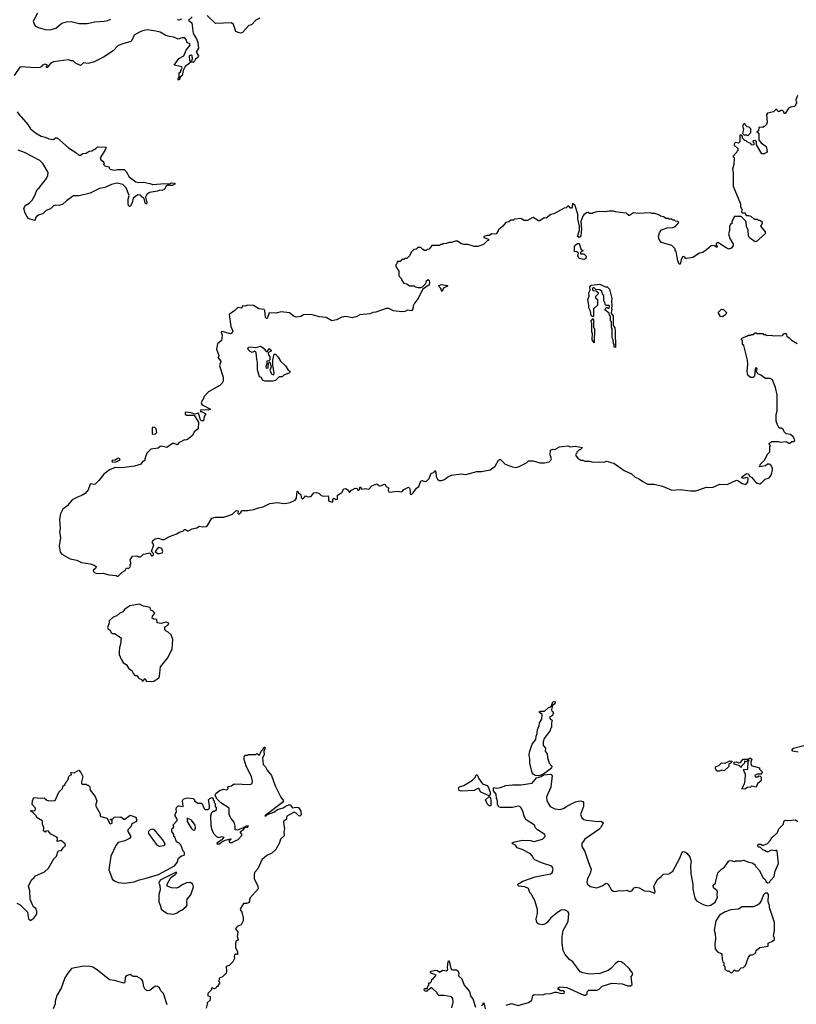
# Model space of a CAD drawing. Extents: x 2029662 to 2246637, y 225654 to 401419.
# Tile 54 of 256: x 2115474 to 2123764, y 276062 to 286570. Entities that reach past the tile are written whole.
import ezdxf

# ---------------------------------------------------------------- set-up
doc = ezdxf.new("R2010")
doc.units = 0

msp = doc.modelspace()

# ---------------------------------------------------------------- linework, layer by layer
at = {"layer": '0CON20XD'}
for points in [[(2117315, 286601), (2117276, 286565), (2117311, 286535), (2117325, 286422), (2117361, 286365), (2117376, 286326), (2117384, 286265), (2117359, 286225), (2117383, 286185), (2117375, 286167), (2117350, 286150), (2117335, 286120), (2117325, 286113), (2117308, 286118), (2117319, 286151), (2117314, 286184), (2117305, 286190), (2117282, 286185), (2117287, 286135), (2117300, 286115), (2117280, 286100), (2117240, 286070), (2117221, 286029), (2117207, 285973), (2117187, 285955), (2117176, 285925), (2117167, 285927), (2117165, 285940), (2117178, 285962), (2117178, 286002), (2117192, 286015), (2117197, 286035), (2117210, 286055), (2117205, 286068), (2117122, 286085), (2117173, 286157), (2117226, 286185), (2117250, 286245), (2117292, 286295), (2117294, 286305), (2117287, 286315), (2117263, 286323), (2117250, 286360), (2117236, 286376), (2117206, 286376), (2117165, 286362), (2117118, 286385), (2117075, 286389), (2117035, 286402), (2116975, 286437), (2116929, 286449), (2116835, 286461), (2116785, 286451), (2116755, 286438), (2116696, 286405), (2116671, 286349), (2116661, 286339), (2116575, 286314), (2116527, 286293), (2116473, 286237), (2116370, 286170), (2116262, 286118), (2116205, 286102), (2116155, 286109), (2116125, 286082), (2116070, 286105), (2116045, 286130), (2116025, 286130), (2115995, 286142), (2115835, 286121), (2115808, 286105), (2115782, 286078), (2115775, 286060), (2115760, 286060), (2115760, 286075), (2115770, 286085), (2115746, 286096), (2115718, 286085), (2115704, 286066), (2115689, 286061), (2115635, 286058), (2115495, 286067), (2115475, 286062), (2115416, 285975)], [(2115665, 286638), (2115620, 286555), (2115633, 286515), (2115645, 286500), (2115670, 286485), (2115745, 286464), (2115795, 286461), (2115860, 286480), (2115925, 286532), (2115975, 286546), (2116025, 286550), (2116109, 286531), (2116195, 286529), (2116275, 286546), (2116375, 286554), (2116415, 286563), (2116446, 286574)], [(2117155, 286572), (2117175, 286570), (2117205, 286580)], [(2118036, 286585), (2117996, 286564), (2117947, 286515), (2117921, 286509), (2117852, 286435), (2117835, 286427), (2117805, 286432), (2117782, 286445), (2117755, 286518), (2117735, 286536), (2117565, 286529), (2117475, 286614)], [(2123775, 285760), (2123760, 285715), (2123763, 285693), (2123770, 285685), (2123750, 285655), (2123748, 285642), (2123715, 285640), (2123685, 285628), (2123645, 285570), (2123635, 285570), (2123630, 285585), (2123612, 285602), (2123598, 285602), (2123585, 285590), (2123565, 285590), (2123555, 285610), (2123545, 285610), (2123522, 285588), (2123457, 285573), (2123447, 285553), (2123453, 285475), (2123445, 285450), (2123425, 285430), (2123415, 285430), (2123405, 285420), (2123375, 285422), (2123364, 285416), (2123360, 285385), (2123340, 285375), (2123348, 285368), (2123362, 285352), (2123363, 285283), (2123387, 285257), (2123442, 285215), (2123452, 285165), (2123446, 285154), (2123422, 285138), (2123395, 285140), (2123340, 285235), (2123340, 285265), (2123325, 285280), (2123302, 285278), (2123300, 285265), (2123310, 285255), (2123310, 285235), (2123285, 285230), (2123278, 285248), (2123242, 285262), (2123228, 285278), (2123215, 285280), (2123202, 285292), (2123190, 285305), (2123190, 285325), (2123178, 285338), (2123162, 285338), (2123160, 285265), (2123145, 285252), (2123115, 285260), (2123100, 285245), (2123102, 285232), (2123140, 285195), (2123140, 285175), (2123130, 285165), (2123130, 285155), (2123090, 285115), (2123090, 285105), (2123100, 285095), (2123098, 285025), (2123083, 284975), (2123090, 284935), (2123091, 284795), (2123167, 284605), (2123169, 284575), (2123183, 284545), (2123180, 284515), (2123185, 284510), (2123218, 284508), (2123222, 284492), (2123235, 284480), (2123255, 284482), (2123280, 284475), (2123315, 284440), (2123345, 284440), (2123355, 284430), (2123375, 284430), (2123385, 284420), (2123395, 284420), (2123400, 284395), (2123380, 284365), (2123430, 284305), (2123430, 284285), (2123338, 284202), (2123325, 284200), (2123263, 284243), (2123252, 284265), (2123250, 284325), (2123233, 284363), (2123228, 284415), (2123175, 284470), (2123105, 284470), (2123074, 284416), (2123077, 284393), (2123065, 284390), (2123051, 284365), (2123051, 284319), (2123041, 284285), (2123053, 284235), (2123088, 284175), (2123088, 284155), (2123069, 284131), (2123045, 284122), (2123014, 284134), (2122925, 284192), (2122912, 284185), (2122910, 284175), (2122910, 284165), (2122922, 284152), (2122915, 284138), (2122882, 284162), (2122855, 284158), (2122806, 284114), (2122765, 284087), (2122732, 284078), (2122659, 284031), (2122595, 284020), (2122585, 284022), (2122565, 284042), (2122549, 284041), (2122534, 284006), (2122525, 283960), (2122515, 283960), (2122498, 283998), (2122480, 284095), (2122470, 284105), (2122470, 284125), (2122435, 284160), (2122325, 284192), (2122300, 284225), (2122292, 284255), (2122303, 284297), (2122324, 284326), (2122385, 284348), (2122445, 284352), (2122475, 284362), (2122510, 284405), (2122498, 284418), (2122475, 284420), (2122465, 284430), (2122445, 284430), (2122435, 284440), (2122405, 284440), (2122397, 284447), (2122375, 284450), (2122347, 284467), (2122313, 284473), (2122297, 284487), (2122255, 284500), (2122225, 284500), (2122205, 284508), (2122075, 284502), (2122025, 284508), (2121985, 284480), (2121975, 284480), (2121947, 284507), (2121885, 284512), (2121835, 284518), (2121813, 284527), (2121765, 284528), (2121725, 284518), (2121705, 284522), (2121635, 284518), (2121595, 284510), (2121585, 284500), (2121555, 284500), (2121542, 284512), (2121525, 284510), (2121495, 284488), (2121485, 284472), (2121464, 284415), (2121472, 284335), (2121463, 284265), (2121458, 284252), (2121445, 284247), (2121430, 284255), (2121448, 284325), (2121448, 284365), (2121432, 284445), (2121432, 284495), (2121400, 284595), (2121375, 284610), (2121372, 284568), (2121365, 284560), (2121355, 284560), (2121335, 284580), (2121325, 284580), (2121307, 284563), (2121285, 284558), (2121175, 284498), (2121145, 284490), (2121095, 284452), (2121073, 284457), (2121025, 284422), (2121013, 284423), (2120955, 284458), (2120943, 284457), (2120895, 284428), (2120858, 284428), (2120825, 284447), (2120755, 284440), (2120745, 284430), (2120715, 284430), (2120697, 284413), (2120662, 284405), (2120633, 284367), (2120580, 284325), (2120580, 284315), (2120560, 284285), (2120545, 284280), (2120515, 284283), (2120485, 284268), (2120465, 284268), (2120430, 284255), (2120430, 284245), (2120477, 284227), (2120480, 284215), (2120465, 284210), (2120425, 284170), (2120365, 284148), (2120325, 284148), (2120307, 284157), (2120255, 284172), (2120215, 284172), (2120183, 284183), (2120147, 284207), (2120125, 284208), (2120085, 284192), (2120058, 284192), (2120025, 284180), (2119993, 284177), (2119985, 284170), (2119965, 284170), (2119955, 284160), (2119875, 284160), (2119845, 284120), (2119825, 284118), (2119812, 284108), (2119795, 284108), (2119776, 284116), (2119755, 284140), (2119725, 284140), (2119705, 284120), (2119682, 284118), (2119652, 284088), (2119640, 284055), (2119608, 284022), (2119585, 284020), (2119575, 284010), (2119555, 284010), (2119535, 283990), (2119502, 283988), (2119500, 283965), (2119490, 283955), (2119490, 283935), (2119520, 283885), (2119520, 283835), (2119550, 283805), (2119550, 283795), (2119575, 283760), (2119605, 283750), (2119635, 283730), (2119685, 283730), (2119695, 283720), (2119723, 283713), (2119755, 283712), (2119775, 283720), (2119810, 283755), (2119818, 283782), (2119830, 283795), (2119835, 283798), (2119846, 283785), (2119850, 283765), (2119845, 283740), (2119775, 283690), (2119727, 283595), (2119688, 283545), (2119673, 283517), (2119670, 283485), (2119657, 283463), (2119615, 283469), (2119585, 283456), (2119555, 283454), (2119465, 283462), (2119415, 283487), (2119385, 283488), (2119275, 283448), (2119244, 283446), (2119215, 283432), (2119105, 283422), (2119065, 283398), (2119046, 283394), (2119025, 283390), (2118955, 283402), (2118914, 283396), (2118855, 283367), (2118805, 283357), (2118745, 283391), (2118675, 283399), (2118595, 283420), (2118545, 283423), (2118505, 283419), (2118475, 283404), (2118425, 283396), (2118405, 283404), (2118355, 283443), (2118265, 283452), (2118212, 283438), (2118138, 283442), (2118115, 283380), (2118105, 283382), (2118099, 283395), (2118092, 283462), (2118085, 283477), (2118026, 283486), (2117969, 283519), (2117905, 283522), (2117885, 283512), (2117855, 283518), (2117837, 283493), (2117805, 283498), (2117795, 283492), (2117770, 283465), (2117712, 283425), (2117729, 283295), (2117748, 283245), (2117743, 283227), (2117725, 283218), (2117635, 283242), (2117624, 283236), (2117636, 283204), (2117630, 283145), (2117585, 283110), (2117576, 283055), (2117600, 282985), (2117600, 282975), (2117590, 282965), (2117622, 282925), (2117615, 282900)], [(2115446, 285586), (2115475, 285547), (2115492, 285535), (2115563, 285453), (2115589, 285405), (2115645, 285361), (2115705, 285326), (2115745, 285317), (2115785, 285298), (2115835, 285293), (2115855, 285310), (2115875, 285308), (2115995, 285202), (2116075, 285152), (2116105, 285123), (2116125, 285124), (2116148, 285142), (2116185, 285146), (2116215, 285168), (2116245, 285171), (2116287, 285195), (2116305, 285213), (2116395, 285210), (2116398, 285205), (2116382, 285175), (2116333, 285095), (2116342, 285075), (2116370, 285055), (2116370, 285045), (2116380, 285035), (2116370, 285025), (2116382, 285012), (2116428, 284998), (2116430, 284985), (2116440, 284975), (2116484, 284964), (2116517, 284973), (2116590, 284970), (2116610, 284950), (2116642, 284892), (2116715, 284839), (2116745, 284834), (2116795, 284837), (2116865, 284821), (2116895, 284812), (2117025, 284822), (2117075, 284820), (2117095, 284828), (2117130, 284825), (2117130, 284815), (2117105, 284800), (2117075, 284800), (2117065, 284810), (2117048, 284802), (2117037, 284793), (2117019, 284761), (2116995, 284748), (2116972, 284752), (2116945, 284740), (2116860, 284725), (2116833, 284705), (2116817, 284675), (2116833, 284615), (2116828, 284602), (2116815, 284612), (2116803, 284663), (2116783, 284675), (2116765, 284696), (2116735, 284702), (2116687, 284665), (2116676, 284615), (2116655, 284578), (2116645, 284578), (2116635, 284588), (2116631, 284605), (2116632, 284655), (2116644, 284695), (2116610, 284775), (2116575, 284813), (2116515, 284827), (2116455, 284810), (2116385, 284780), (2116325, 284767), (2116225, 284720), (2116108, 284692), (2116050, 284690), (2115975, 284636), (2115933, 284597), (2115914, 284596), (2115895, 284588), (2115855, 284590), (2115835, 284583), (2115805, 284553), (2115758, 284535), (2115721, 284499), (2115682, 284488), (2115655, 284471), (2115644, 284456), (2115638, 284432), (2115632, 284428), (2115565, 284448), (2115532, 284505), (2115517, 284555), (2115534, 284586), (2115575, 284612), (2115607, 284645), (2115636, 284694), (2115662, 284758), (2115682, 284775), (2115761, 284875), (2115774, 284906), (2115778, 284938), (2115722, 285035), (2115689, 285069), (2115525, 285154), (2115458, 285178)], [(2123245, 285330), (2123280, 285365), (2123280, 285405), (2123262, 285422), (2123240, 285425), (2123220, 285445), (2123218, 285458), (2123205, 285460), (2123190, 285435), (2123200, 285405), (2123190, 285355), (2123205, 285340), (2123235, 285340), (2123245, 285330)], [(2121495, 284012), (2121445, 284020), (2121432, 284045), (2121438, 284078), (2121422, 284092), (2121398, 284098), (2121398, 284145), (2121403, 284165), (2121428, 284182), (2121445, 284180), (2121463, 284123), (2121488, 284105), (2121462, 284088), (2121462, 284072), (2121495, 284072), (2121522, 284045), (2121517, 284023), (2121495, 284012)], [(2119985, 283670), (2119975, 283680), (2119971, 283701), (2119954, 283715), (2119948, 283735), (2119975, 283743), (2120040, 283735), (2120040, 283725), (2120001, 283709), (2119990, 283695), (2119985, 283670)], [(2121835, 283070), (2121820, 283075), (2121820, 283105), (2121813, 283113), (2121810, 283155), (2121800, 283175), (2121800, 283275), (2121790, 283285), (2121790, 283345), (2121780, 283355), (2121780, 283405), (2121770, 283415), (2121768, 283438), (2121720, 283475), (2121735, 283500), (2121745, 283500), (2121755, 283490), (2121768, 283492), (2121770, 283515), (2121765, 283520), (2121735, 283520), (2121722, 283532), (2121720, 283555), (2121710, 283565), (2121710, 283625), (2121700, 283635), (2121688, 283668), (2121667, 283687), (2121625, 283690), (2121607, 283707), (2121595, 283710), (2121590, 283705), (2121590, 283685), (2121595, 283680), (2121628, 283678), (2121648, 283658), (2121650, 283645), (2121620, 283615), (2121622, 283602), (2121640, 283585), (2121640, 283525), (2121600, 283485), (2121598, 283402), (2121585, 283402), (2121574, 283415), (2121568, 283458), (2121551, 283495), (2121551, 283525), (2121537, 283585), (2121552, 283618), (2121548, 283655), (2121562, 283685), (2121561, 283719), (2121573, 283737), (2121665, 283747), (2121728, 283718), (2121745, 283718), (2121770, 283695), (2121793, 283595), (2121790, 283565), (2121796, 283525), (2121790, 283485), (2121798, 283475), (2121790, 283465), (2121788, 283438), (2121810, 283405), (2121808, 283308), (2121825, 283280), (2121832, 283245), (2121835, 283070)], [(2122975, 283398), (2122955, 283402), (2122933, 283437), (2122935, 283450), (2122965, 283480), (2122985, 283478), (2123020, 283445), (2123012, 283425), (2122975, 283398)], [(2121605, 283120), (2121584, 283155), (2121590, 283225), (2121583, 283235), (2121582, 283332), (2121574, 283345), (2121575, 283358), (2121595, 283380), (2121600, 283375), (2121600, 283285), (2121608, 283275), (2121605, 283120)], [(2116525, 280630), (2116570, 280675), (2116599, 280691), (2116615, 280720), (2116637, 280713), (2116655, 280730), (2116658, 280738), (2116650, 280745), (2116662, 280758), (2116662, 280775), (2116652, 280805), (2116680, 280845), (2116725, 280850), (2116745, 280838), (2116765, 280838), (2116795, 280868), (2116865, 280882), (2116880, 280850), (2116887, 280847), (2116903, 280855), (2116904, 280874), (2116880, 280895), (2116908, 280965), (2116888, 280995), (2116902, 281018), (2116920, 281030), (2116955, 281036), (2116995, 281022), (2117015, 281022), (2117075, 281056), (2117150, 281085), (2117175, 281102), (2117215, 281111), (2117235, 281130), (2117245, 281131), (2117265, 281117), (2117275, 281117), (2117315, 281138), (2117364, 281146), (2117394, 281166), (2117425, 281158), (2117465, 281162), (2117478, 281172), (2117525, 281250), (2117565, 281262), (2117655, 281262), (2117675, 281268), (2117745, 281292), (2117785, 281332), (2117808, 281328), (2117802, 281305), (2117815, 281292), (2117840, 281315), (2117840, 281325), (2117848, 281332), (2117905, 281332), (2117975, 281342), (2118025, 281362), (2118075, 281372), (2118145, 281408), (2118225, 281417), (2118295, 281408), (2118325, 281410), (2118362, 281418), (2118416, 281444), (2118428, 281465), (2118435, 281540), (2118445, 281538), (2118451, 281521), (2118474, 281504), (2118480, 281470), (2118495, 281457), (2118505, 281460), (2118525, 281488), (2118555, 281477), (2118577, 281483), (2118590, 281490), (2118615, 281521), (2118643, 281523), (2118668, 281518), (2118693, 281493), (2118720, 281485), (2118767, 281487), (2118772, 281475), (2118770, 281435), (2118815, 281420), (2118820, 281435), (2118810, 281445), (2118825, 281460), (2118835, 281460), (2118845, 281450), (2118866, 281454), (2118868, 281495), (2118912, 281525), (2118935, 281563), (2118955, 281567), (2118979, 281549), (2118995, 281523), (2119015, 281550), (2119055, 281572), (2119078, 281568), (2119085, 281550), (2119095, 281550), (2119108, 281562), (2119100, 281575), (2119105, 281580), (2119115, 281580), (2119125, 281560), (2119165, 281568), (2119195, 281560), (2119206, 281564), (2119233, 281597), (2119285, 281616), (2119315, 281597), (2119335, 281598), (2119365, 281612), (2119375, 281610), (2119385, 281590), (2119410, 281575), (2119408, 281545), (2119415, 281530), (2119425, 281528), (2119505, 281540), (2119555, 281533), (2119573, 281557), (2119625, 281580), (2119635, 281570), (2119643, 281543), (2119642, 281505), (2119655, 281502), (2119675, 281520), (2119710, 281570), (2119733, 281587), (2119755, 281648), (2119772, 281652), (2119795, 281642), (2119815, 281647), (2119832, 281658), (2119846, 281675), (2119865, 281732), (2119895, 281738), (2119905, 281760), (2119915, 281740), (2119921, 281695), (2119935, 281668), (2119953, 281653), (2119975, 281652), (2120007, 281663), (2120045, 281692), (2120085, 281708), (2120185, 281722), (2120235, 281718), (2120355, 281748), (2120405, 281748), (2120495, 281768), (2120548, 281805), (2120585, 281870), (2120595, 281878), (2120605, 281878), (2120655, 281828), (2120735, 281798), (2120765, 281792), (2120786, 281794), (2120807, 281803), (2120885, 281842), (2120905, 281862), (2120955, 281862), (2121025, 281840), (2121075, 281842), (2121125, 281853), (2121145, 281868), (2121152, 281885), (2121138, 281928), (2121140, 281975), (2121165, 281988), (2121185, 281982), (2121235, 282011), (2121263, 282017), (2121325, 282021), (2121355, 282013), (2121405, 282019), (2121480, 282005), (2121455, 281980), (2121445, 281980), (2121420, 281955), (2121420, 281945), (2121410, 281935), (2121410, 281915), (2121432, 281892), (2121465, 281870), (2121485, 281870), (2121505, 281860), (2121555, 281860), (2121595, 281848), (2121652, 281852), (2121705, 281848), (2121745, 281860), (2121783, 281843), (2121815, 281838), (2121925, 281758), (2122005, 281722), (2122045, 281688), (2122080, 281675), (2122125, 281642), (2122180, 281615), (2122245, 281612), (2122335, 281592), (2122435, 281548), (2122525, 281558), (2122635, 281543), (2122693, 281543), (2122805, 281582), (2122825, 281578), (2122875, 281582), (2122948, 281612), (2123025, 281611), (2123125, 281657), (2123148, 281648), (2123185, 281622), (2123225, 281610), (2123246, 281634), (2123249, 281679), (2123235, 281683), (2123195, 281672), (2123182, 281685), (2123185, 281695), (2123235, 281727), (2123254, 281724), (2123265, 281698), (2123288, 281685), (2123335, 281628), (2123375, 281618), (2123393, 281627), (2123430, 281665), (2123475, 281682), (2123486, 281694), (2123500, 281715), (2123510, 281765), (2123508, 281785), (2123492, 281815), (2123473, 281827), (2123455, 281827), (2123435, 281810), (2123370, 281800), (2123383, 281827), (2123427, 281873), (2123458, 281935), (2123482, 281958), (2123482, 282015), (2123490, 282025), (2123472, 282048), (2123503, 282067), (2123535, 282070), (2123569, 282069), (2123595, 282060), (2123655, 282068), (2123685, 282050), (2123695, 282051), (2123715, 282068), (2123741, 282069), (2123747, 282085), (2123729, 282119), (2123700, 282145), (2123655, 282150), (2123633, 282173), (2123625, 282198), (2123605, 282210), (2123582, 282212), (2123558, 282255), (2123550, 282285), (2123550, 282355), (2123560, 282395), (2123560, 282565), (2123542, 282645), (2123510, 282725), (2123485, 282740), (2123435, 282740), (2123385, 282778), (2123352, 282792), (2123338, 282815), (2123347, 282847), (2123335, 282860), (2123323, 282845), (2123317, 282765), (2123305, 282750), (2123275, 282750), (2123248, 282778), (2123238, 282815), (2123248, 282895), (2123243, 282935), (2123202, 283092), (2123190, 283105), (2123190, 283145), (2123180, 283155), (2123180, 283165), (2123190, 283175), (2123237, 283193), (2123255, 283202), (2123277, 283203), (2123285, 283210), (2123305, 283210), (2123325, 283230), (2123335, 283230), (2123345, 283220), (2123405, 283220), (2123415, 283210), (2123435, 283210), (2123445, 283200), (2123495, 283203), (2123525, 283198), (2123615, 283200), (2123635, 283220), (2123655, 283220), (2123662, 283192), (2123686, 283176), (2123711, 283151), (2123773, 283113)], [(2118175, 282712), (2118093, 282713), (2118075, 282720), (2118062, 282732), (2118058, 282748), (2118035, 282760), (2118011, 282835), (2118014, 282914), (2118004, 282945), (2117999, 283019), (2117985, 283032), (2117955, 283020), (2117935, 283028), (2117910, 283055), (2117918, 283075), (2117935, 283080), (2117995, 283070), (2118045, 283086), (2118075, 283069), (2118105, 283029), (2118121, 283029), (2118135, 283062), (2118158, 283045), (2118159, 283031), (2118131, 283019), (2118128, 283012), (2118131, 282995), (2118144, 282974), (2118145, 282940), (2118135, 282928), (2118113, 282925), (2118112, 282898), (2118100, 282865), (2118105, 282852), (2118126, 282854), (2118130, 282905), (2118145, 282920), (2118158, 282865), (2118143, 282827), (2118165, 282788), (2118185, 282780), (2118192, 282795), (2118178, 282885), (2118178, 282935), (2118190, 283000), (2118205, 283000), (2118235, 282970), (2118260, 282925), (2118312, 282875), (2118337, 282837), (2118360, 282815), (2118355, 282800), (2118293, 282777), (2118275, 282760), (2118245, 282760), (2118205, 282720), (2118175, 282712)], [(2117615, 282900), (2117608, 282875), (2117646, 282756), (2117646, 282714), (2117635, 282690), (2117610, 282665), (2117491, 282599), (2117440, 282545), (2117440, 282535), (2117410, 282485), (2117420, 282465), (2117435, 282452), (2117510, 282415), (2117486, 282404), (2117415, 282407), (2117402, 282398), (2117405, 282390), (2117415, 282390), (2117460, 282365), (2117443, 282337), (2117435, 282290), (2117415, 282290), (2117405, 282300), (2117382, 282372), (2117345, 282360), (2117305, 282376), (2117245, 282380), (2117240, 282375), (2117242, 282362), (2117255, 282350), (2117338, 282348), (2117382, 282275), (2117378, 282205), (2117335, 282170), (2117319, 282131), (2117265, 282090), (2117245, 282082), (2117233, 282087), (2117196, 282064), (2117175, 282058), (2117155, 282032), (2117125, 282047), (2117105, 282046), (2117046, 282004), (2116985, 282020), (2116973, 282017), (2116954, 281996), (2116874, 281986), (2116832, 281945), (2116810, 281885), (2116810, 281865), (2116782, 281848), (2116770, 281835), (2116770, 281825), (2116700, 281805), (2116565, 281788), (2116495, 281790), (2116433, 281767), (2116371, 281719), (2116319, 281651), (2116280, 281615), (2116265, 281608), (2116235, 281618), (2116227, 281613), (2116206, 281554), (2116172, 281515), (2116131, 281489), (2116105, 281482), (2116034, 281446), (2115998, 281405), (2115988, 281385), (2115935, 281348), (2115911, 281295), (2115899, 281235), (2115908, 281135), (2115898, 281105), (2115910, 281045), (2115896, 280955), (2115906, 280886), (2115925, 280867), (2116015, 280818), (2116085, 280802), (2116135, 280778), (2116225, 280763), (2116268, 280748), (2116290, 280735), (2116282, 280715), (2116258, 280695), (2116261, 280681), (2116278, 280668), (2116305, 280661), (2116365, 280663), (2116426, 280646), (2116505, 280640), (2116515, 280630), (2116525, 280630)], [(2116898, 282148), (2116925, 282150), (2116940, 282165), (2116932, 282202), (2116917, 282217), (2116895, 282220), (2116890, 282215), (2116890, 282155), (2116898, 282148)], [(2116465, 281848), (2116505, 281853), (2116546, 281874), (2116542, 281885), (2116525, 281889), (2116492, 281868), (2116462, 281865), (2116458, 281855), (2116465, 281848)], [(2116965, 280873), (2116995, 280882), (2117003, 280895), (2116990, 280925), (2116961, 280939), (2116944, 280926), (2116922, 280895), (2116944, 280874), (2116965, 280873)], [(2116885, 279508), (2116905, 279512), (2116958, 279545), (2116966, 279564), (2116978, 279665), (2117055, 279760), (2117102, 279855), (2117110, 279955), (2117090, 280005), (2117060, 280035), (2117035, 280048), (2117024, 280064), (2117025, 280090), (2117055, 280108), (2117067, 280123), (2117065, 280130), (2117035, 280142), (2116985, 280128), (2116942, 280132), (2116938, 280168), (2116905, 280172), (2116888, 280185), (2116892, 280205), (2116918, 280235), (2116898, 280258), (2116875, 280270), (2116868, 280298), (2116795, 280312), (2116755, 280332), (2116650, 280315), (2116592, 280275), (2116575, 280252), (2116545, 280238), (2116511, 280209), (2116472, 280195), (2116430, 280155), (2116430, 280135), (2116412, 280085), (2116420, 280065), (2116440, 280055), (2116450, 280025), (2116465, 280018), (2116485, 280018), (2116558, 279975), (2116550, 279905), (2116539, 279871), (2116538, 279825), (2116538, 279795), (2116557, 279745), (2116580, 279710), (2116616, 279686), (2116635, 279648), (2116675, 279620), (2116684, 279594), (2116705, 279572), (2116725, 279570), (2116740, 279555), (2116742, 279542), (2116775, 279530), (2116780, 279515), (2116788, 279512), (2116815, 279540), (2116825, 279510), (2116885, 279508)], [(2121015, 278502), (2120975, 278506), (2120955, 278519), (2120944, 278534), (2120921, 278635), (2120921, 278685), (2120911, 278715), (2120917, 278755), (2120945, 278837), (2120983, 278887), (2120986, 278925), (2120998, 278952), (2121003, 278997), (2121018, 279032), (2121023, 279067), (2121048, 279105), (2121051, 279155), (2121023, 279175), (2121023, 279187), (2121035, 279192), (2121075, 279192), (2121115, 279226), (2121148, 279242), (2121165, 279289), (2121184, 279294), (2121191, 279285), (2121185, 279270), (2121160, 279250), (2121151, 279209), (2121154, 279194), (2121170, 279185), (2121170, 279165), (2121160, 279145), (2121130, 279125), (2121135, 279108), (2121158, 279095), (2121150, 279065), (2121150, 279015), (2121140, 279005), (2121138, 278985), (2121071, 278899), (2121061, 278865), (2121063, 278823), (2121087, 278795), (2121083, 278765), (2121106, 278736), (2121109, 278695), (2121125, 278635), (2121154, 278605), (2121149, 278581), (2121065, 278518), (2121015, 278502)], [(2115445, 277142), (2115480, 277125), (2115557, 277047), (2115570, 276975), (2115585, 276960), (2115595, 276960), (2115625, 276980), (2115658, 277025), (2115658, 277055), (2115648, 277085), (2115623, 277103), (2115610, 277125), (2115588, 277185), (2115582, 277275), (2115568, 277325), (2115600, 277390), (2115630, 277415), (2115642, 277435), (2115738, 277475), (2115783, 277515), (2115840, 277615), (2115867, 277645), (2115885, 277700), (2115922, 277705), (2115937, 277733), (2115962, 277758), (2115960, 277775), (2115915, 277812), (2115875, 277800), (2115877, 277835), (2115870, 277845), (2115807, 277877), (2115780, 277915), (2115755, 277910), (2115745, 277900), (2115730, 277915), (2115732, 277945), (2115718, 277985), (2115717, 278017), (2115705, 278030), (2115695, 278030), (2115661, 278051), (2115646, 278076), (2115608, 278118), (2115590, 278125), (2115595, 278130), (2115625, 278127), (2115638, 278132), (2115644, 278145), (2115643, 278155), (2115608, 278195), (2115610, 278235), (2115625, 278270), (2115695, 278262), (2115735, 278267), (2115765, 278240), (2115784, 278234), (2115852, 278238), (2115892, 278325), (2115933, 278365), (2115938, 278395), (2115958, 278405), (2115970, 278435), (2115987, 278455), (2116000, 278495), (2116012, 278508), (2116028, 278512), (2116020, 278535), (2116055, 278532), (2116105, 278560), (2116128, 278535), (2116148, 278495), (2116133, 278435), (2116135, 278420), (2116143, 278413), (2116185, 278410), (2116195, 278400), (2116205, 278400), (2116222, 278382), (2116228, 278348), (2116281, 278281), (2116298, 278235), (2116282, 278185), (2116332, 278095), (2116332, 278075), (2116340, 278065), (2116408, 278048), (2116432, 277995), (2116445, 277990), (2116460, 277995), (2116460, 278025), (2116442, 278032), (2116442, 278038), (2116465, 278040), (2116485, 278058), (2116555, 278062), (2116585, 278040), (2116595, 278040), (2116655, 278082), (2116715, 278060), (2116722, 278035), (2116720, 278015), (2116671, 277989), (2116660, 277955), (2116630, 277925), (2116630, 277905), (2116660, 277855), (2116645, 277832), (2116595, 277808), (2116525, 277788), (2116502, 277758), (2116446, 277644), (2116427, 277497), (2116466, 277396), (2116492, 277375), (2116525, 277364), (2116595, 277354), (2116695, 277370), (2116755, 277392), (2116825, 277408), (2116955, 277449), (2117128, 277542), (2117154, 277575), (2117168, 277622), (2117202, 277648), (2117230, 277655), (2117232, 277665), (2117232, 277682), (2117218, 277698), (2117193, 277765), (2117175, 277783), (2117148, 277795), (2117130, 277845), (2117120, 277855), (2117120, 277875), (2117100, 277905), (2117100, 277935), (2117118, 277952), (2117113, 277977), (2117157, 278025), (2117155, 278040), (2117133, 278073), (2117132, 278085), (2117148, 278115), (2117143, 278145), (2117148, 278162), (2117165, 278180), (2117175, 278182), (2117218, 278172), (2117213, 278235), (2117224, 278256), (2117265, 278266), (2117325, 278260), (2117340, 278245), (2117340, 278235), (2117375, 278210), (2117418, 278208), (2117443, 278153), (2117455, 278140), (2117485, 278140), (2117500, 278155), (2117502, 278185), (2117490, 278245), (2117505, 278260), (2117528, 278268), (2117540, 278255), (2117540, 278245), (2117550, 278235), (2117550, 278215), (2117560, 278205), (2117560, 278175), (2117570, 278165), (2117570, 278135), (2117555, 278120), (2117535, 278120), (2117520, 278105), (2117512, 278075), (2117514, 277976), (2117523, 277935), (2117544, 277884), (2117575, 277852), (2117595, 277843), (2117635, 277852), (2117652, 277845), (2117633, 277817), (2117582, 277785), (2117580, 277775), (2117606, 277774), (2117633, 277797), (2117666, 277814), (2117695, 277822), (2117705, 277820), (2117725, 277830), (2117730, 277825), (2117712, 277808), (2117710, 277795), (2117715, 277790), (2117745, 277790), (2117752, 277798), (2117805, 277822), (2117846, 277864), (2117847, 277877), (2117830, 277895), (2117832, 277905), (2117865, 277928), (2117882, 277948), (2117905, 277954), (2117918, 277968), (2117892, 277965), (2117872, 277948), (2117795, 277920), (2117774, 277924), (2117774, 277964), (2117762, 278005), (2117732, 278045), (2117712, 278085), (2117710, 278155), (2117622, 278212), (2117581, 278251), (2117567, 278277), (2117562, 278295), (2117573, 278315), (2117615, 278348), (2117655, 278360), (2117685, 278350), (2117700, 278365), (2117692, 278378), (2117703, 278387), (2117737, 278393), (2117763, 278417), (2117935, 278408), (2117955, 278420), (2117958, 278445), (2117948, 278495), (2117892, 278605), (2117870, 278675), (2117870, 278705), (2117885, 278720), (2117905, 278720), (2117915, 278730), (2117995, 278730), (2118005, 278740), (2118035, 278720), (2118052, 278765), (2118072, 278785), (2118085, 278810), (2118096, 278795), (2118082, 278765), (2118084, 278725), (2118067, 278693), (2118075, 278620), (2118098, 278595), (2118115, 278560), (2118162, 278505), (2118202, 278395), (2118263, 278273), (2118290, 278235), (2118280, 278215), (2118090, 278075), (2118105, 278074), (2118121, 278089), (2118187, 278113), (2118225, 278140), (2118285, 278158), (2118308, 278172)], [(2123785, 278752), (2123725, 278763), (2123719, 278775), (2123721, 278785), (2123735, 278796), (2123845, 278824)], [(2122945, 278550), (2122915, 278550), (2122900, 278575), (2122900, 278595), (2122938, 278612), (2122965, 278638), (2123003, 278637), (2123055, 278660), (2123078, 278658), (2123058, 278632), (2123042, 278628), (2123045, 278600), (2122995, 278553), (2122965, 278562), (2122945, 278550)], [(2123215, 278360), (2123182, 278362), (2123212, 278415), (2123217, 278457), (2123220, 278515), (2123200, 278565), (2123205, 278570), (2123248, 278572), (2123250, 278655), (2123260, 278665), (2123255, 278670), (2123242, 278668), (2123235, 278650), (2123212, 278658), (2123210, 278635), (2123180, 278605), (2123175, 278590), (2123152, 278612), (2123100, 278625), (2123100, 278645), (2123125, 278650), (2123145, 278640), (2123167, 278643), (2123195, 278680), (2123255, 278680), (2123265, 278690), (2123275, 278690), (2123288, 278678), (2123278, 278645), (2123282, 278612), (2123370, 278585), (2123372, 278572), (2123400, 278545), (2123400, 278535), (2123385, 278520), (2123345, 278520), (2123320, 278505), (2123325, 278490), (2123355, 278490), (2123365, 278500), (2123378, 278498), (2123388, 278485), (2123387, 278455), (2123379, 278441), (2123350, 278415), (2123335, 278380), (2123285, 278390), (2123275, 278380), (2123243, 278377), (2123215, 278360)], [(2120485, 278288), (2120398, 278328), (2120375, 278366), (2120364, 278366), (2120325, 278343), (2120185, 278337), (2120164, 278345), (2120159, 278371), (2120168, 278382), (2120214, 278396), (2120308, 278455), (2120336, 278484), (2120345, 278510), (2120355, 278512), (2120365, 278500), (2120370, 278475), (2120413, 278415), (2120465, 278397), (2120475, 278385), (2120497, 278325), (2120495, 278300), (2120485, 278288)], [(2120666, 276054), (2120725, 276070), (2120795, 276050), (2120905, 276082), (2120942, 276105), (2120952, 276155), (2120964, 276166), (2121055, 276164), (2121085, 276174), (2121145, 276177), (2121185, 276192), (2121205, 276192), (2121255, 276178), (2121287, 276183), (2121290, 276195), (2121277, 276207), (2121248, 276208), (2121235, 276220), (2121222, 276222), (2121222, 276238), (2121245, 276248), (2121315, 276242), (2121495, 276160), (2121515, 276160), (2121530, 276175), (2121533, 276197), (2121548, 276212), (2121637, 276213), (2121660, 276225), (2121690, 276255), (2121795, 276288), (2121905, 276280), (2121965, 276260), (2121995, 276260), (2122010, 276275), (2122002, 276355), (2122018, 276385), (2122015, 276400), (2121995, 276422), (2121980, 276445), (2121926, 276496), (2121895, 276517), (2121865, 276520), (2121838, 276502), (2121785, 276443), (2121755, 276423), (2121665, 276390), (2121555, 276383), (2121485, 276397), (2121455, 276410), (2121379, 276515), (2121342, 276542), (2121295, 276594), (2121274, 276635), (2121263, 276715), (2121263, 276785), (2121275, 276851), (2121327, 276945), (2121334, 277035), (2121324, 277054), (2121295, 277068), (2121275, 277071), (2121255, 277066), (2121215, 277044), (2121145, 276986), (2121106, 276934), (2121088, 276922), (2121055, 276909), (2121016, 276916), (2120997, 276927), (2120989, 276949), (2120987, 276975), (2121003, 277033), (2121001, 277075), (2120972, 277172), (2120958, 277195), (2120935, 277240), (2120920, 277255), (2120905, 277300), (2120866, 277316), (2120803, 277323), (2120793, 277333), (2120792, 277345), (2120844, 277376), (2120975, 277422), (2121140, 277455), (2121158, 277465), (2121167, 277505), (2121158, 277528), (2121145, 277540), (2121055, 277569), (2120974, 277604), (2120957, 277617), (2120948, 277645), (2120925, 277669), (2120836, 277716), (2120785, 277731), (2120765, 277760), (2120738, 277775), (2120732, 277785), (2120745, 277792), (2120836, 277814), (2120925, 277812), (2120965, 277800), (2121054, 277826), (2121082, 277855), (2121078, 277875), (2121000, 277925), (2120980, 277945), (2120968, 277975), (2120881, 278031), (2120859, 278069), (2120845, 278122), (2120825, 278162), (2120814, 278174), (2120798, 278178), (2120736, 278164), (2120685, 278161), (2120605, 278161), (2120590, 278170), (2120576, 278196), (2120575, 278230), (2120562, 278262), (2120560, 278305), (2120532, 278342), (2120530, 278370), (2120535, 278376), (2120565, 278370), (2120605, 278377), (2120665, 278399), (2120736, 278406), (2120825, 278404), (2120945, 278424), (2120992, 278478), (2121040, 278495), (2121067, 278513), (2121145, 278518), (2121158, 278505), (2121145, 278378), (2121099, 278275), (2121101, 278235), (2121138, 278175), (2121185, 278149), (2121245, 278142), (2121285, 278154), (2121314, 278176), (2121408, 278222), (2121435, 278232), (2121465, 278234), (2121485, 278226), (2121492, 278215), (2121494, 278175), (2121462, 278088), (2121475, 278051), (2121495, 278036), (2121525, 278028), (2121646, 278014), (2121676, 278016), (2121695, 278008), (2121702, 277995), (2121673, 277945), (2121655, 277927), (2121507, 277825), (2121475, 277780), (2121474, 277745), (2121505, 277692), (2121544, 277575), (2121574, 277506), (2121562, 277458), (2121536, 277405), (2121529, 277365), (2121534, 277345), (2121565, 277321), (2121635, 277306), (2121693, 277327), (2121735, 277356), (2121756, 277346), (2121789, 277289), (2121810, 277270), (2121825, 277267), (2121875, 277276), (2121915, 277272), (2121955, 277280), (2121982, 277268), (2122008, 277272), (2122032, 277305), (2122055, 277312), (2122085, 277306), (2122142, 277275), (2122195, 277270), (2122255, 277250), (2122258, 277265), (2122243, 277315), (2122253, 277345), (2122283, 277395), (2122323, 277425), (2122345, 277453), (2122404, 277456), (2122445, 277484), (2122519, 277621), (2122544, 277686), (2122555, 277692), (2122575, 277690), (2122597, 277675), (2122626, 277635), (2122642, 277585), (2122634, 277545), (2122637, 277455), (2122659, 277345), (2122659, 277295), (2122681, 277195), (2122697, 277167), (2122768, 277128), (2122815, 277114), (2122850, 277120), (2122898, 277152), (2122922, 277205), (2122918, 277235), (2122921, 277265), (2122915, 277277), (2122882, 277302), (2122877, 277325), (2122878, 277335), (2122900, 277355), (2122906, 277375), (2122926, 277465), (2122964, 277506), (2122998, 277525), (2123042, 277595), (2123065, 277598), (2123105, 277588), (2123115, 277592), (2123175, 277592), (2123205, 277602), (2123255, 277578), (2123292, 277572), (2123320, 277555), (2123325, 277540), (2123371, 277491), (2123408, 277415), (2123430, 277395), (2123441, 277371), (2123458, 277358), (2123478, 277362), (2123490, 277385), (2123528, 277425), (2123538, 277485), (2123572, 277565), (2123560, 277695), (2123545, 277708), (2123538, 277702), (2123495, 277707), (2123462, 277688), (2123448, 277688), (2123432, 277702), (2123405, 277710), (2123378, 277738), (2123365, 277740), (2123353, 277753), (2123355, 277770), (2123385, 277770), (2123395, 277760), (2123415, 277760), (2123455, 277780), (2123485, 277810), (2123501, 277839), (2123562, 277895), (2123578, 277935), (2123628, 277985), (2123632, 278015), (2123645, 278028), (2123675, 278023), (2123755, 278032), (2123780, 278015)], [(2120505, 278180), (2120485, 278182), (2120465, 278202), (2120447, 278245), (2120485, 278280), (2120495, 278272), (2120504, 278245), (2120505, 278180)], [(2118308, 278172), (2118345, 278191), (2118363, 278193), (2118385, 278160), (2118425, 278167), (2118451, 278161), (2118475, 278122), (2118479, 278085), (2118465, 278072), (2118453, 278073), (2118425, 278103), (2118405, 278112), (2118325, 278070), (2118318, 278035), (2118293, 278017), (2118290, 278005), (2118300, 277935), (2118293, 277905), (2118298, 277862), (2118260, 277825), (2118248, 277785), (2118208, 277715), (2118164, 277676), (2118111, 277649), (2118060, 277605), (2118015, 277508), (2117982, 277468), (2117976, 277444), (2117978, 277405), (2118017, 277325), (2118020, 277295), (2117930, 277195), (2117925, 277150), (2117895, 277138), (2117862, 277138), (2117830, 277085), (2117827, 277075), (2117847, 277045), (2117861, 276985), (2117858, 276955), (2117840, 276910), (2117804, 276895), (2117780, 276875), (2117779, 276865), (2117803, 276835), (2117797, 276785), (2117807, 276755), (2117800, 276745), (2117783, 276737), (2117777, 276705), (2117778, 276665), (2117800, 276625), (2117800, 276595), (2117793, 276593), (2117785, 276600), (2117771, 276589), (2117762, 276575), (2117767, 276553), (2117748, 276515), (2117710, 276475), (2117680, 276465), (2117682, 276415), (2117678, 276395), (2117640, 276355), (2117605, 276340), (2117600, 276305), (2117610, 276295), (2117586, 276254), (2117575, 276250), (2117568, 276235), (2117555, 276228), (2117525, 276240), (2117518, 276215), (2117483, 276177), (2117484, 276154), (2117508, 276145), (2117508, 276105), (2117475, 276080), (2117477, 276065), (2117465, 276020)], [(2117325, 277922), (2117345, 277924), (2117352, 277945), (2117346, 277975), (2117308, 278028), (2117262, 278048), (2117262, 278015), (2117303, 277943), (2117325, 277922)], [(2116965, 277745), (2116945, 277756), (2116852, 277885), (2116850, 277905), (2116871, 277929), (2116885, 277934), (2116907, 277927), (2116998, 277818), (2117023, 277775), (2117015, 277754), (2116965, 277745)], [(2117115, 277023), (2117155, 277040), (2117175, 277058), (2117204, 277066), (2117253, 277105), (2117263, 277125), (2117257, 277155), (2117263, 277185), (2117301, 277229), (2117331, 277315), (2117324, 277345), (2117295, 277363), (2117255, 277360), (2117200, 277335), (2117177, 277313), (2117145, 277302), (2117096, 277306), (2117050, 277325), (2117050, 277345), (2117088, 277415), (2117135, 277448), (2117150, 277465), (2117145, 277472), (2116975, 277389), (2116958, 277355), (2116972, 277332), (2116973, 277285), (2116959, 277235), (2116960, 277155), (2116982, 277102), (2116980, 277085), (2116990, 277070), (2117053, 277033), (2117115, 277023)], [(2123075, 276400), (2123105, 276430), (2123115, 276420), (2123145, 276420), (2123175, 276450), (2123200, 276455), (2123222, 276475), (2123252, 276565), (2123275, 276590), (2123295, 276590), (2123320, 276605), (2123330, 276615), (2123334, 276636), (2123375, 276668), (2123465, 276682), (2123462, 276715), (2123510, 276735), (2123530, 276755), (2123530, 276775), (2123520, 276785), (2123532, 276855), (2123530, 276935), (2123476, 277095), (2123476, 277116), (2123463, 277155), (2123468, 277235), (2123455, 277250), (2123433, 277247), (2123415, 277230), (2123390, 277165), (2123366, 277134), (2123348, 277122), (2123305, 277102), (2123185, 277103), (2123145, 277079), (2123065, 277071), (2123005, 277050), (2122945, 277013), (2122903, 276955), (2122887, 276855), (2122897, 276815), (2122900, 276765), (2122893, 276705), (2122898, 276655), (2122922, 276622), (2122960, 276605), (2122968, 276595), (2122973, 276543), (2122980, 276515), (2122990, 276505), (2122990, 276475), (2123000, 276465), (2123000, 276435), (2123025, 276420), (2123045, 276420), (2123062, 276402), (2123075, 276400)], [(2117047, 276057), (2117008, 276178), (2116982, 276205), (2116965, 276238), (2116945, 276252), (2116925, 276257), (2116905, 276247), (2116865, 276211), (2116835, 276207), (2116815, 276220), (2116799, 276249), (2116788, 276308), (2116775, 276332), (2116725, 276360), (2116685, 276359), (2116655, 276380), (2116610, 276365), (2116602, 276348), (2116595, 276300), (2116585, 276288), (2116485, 276318), (2116433, 276323), (2116305, 276428), (2116255, 276458), (2116226, 276466), (2116155, 276470), (2116026, 276444), (2115987, 276395), (2115958, 276345), (2115916, 276234), (2115870, 276155), (2115852, 276095), (2115852, 276068), (2115832, 276015)], [(2120086, 276024), (2120102, 276085), (2120098, 276125), (2120085, 276142), (2120005, 276158), (2119948, 276158), (2119930, 276175), (2119930, 276185), (2119875, 276240), (2119865, 276240), (2119845, 276220), (2119832, 276218), (2119827, 276203), (2119803, 276203), (2119790, 276215), (2119795, 276230), (2119828, 276232), (2119830, 276255), (2119840, 276265), (2119840, 276290), (2119855, 276290), (2119870, 276305), (2119872, 276328), (2119885, 276330), (2119920, 276375), (2119866, 276396), (2119859, 276405), (2119864, 276415), (2119916, 276426), (2119935, 276422), (2119955, 276407), (2119992, 276428), (2120035, 276420), (2120044, 276435), (2120039, 276455), (2120047, 276515), (2120051, 276525), (2120060, 276525), (2120076, 276445), (2120083, 276435), (2120095, 276429), (2120135, 276431), (2120156, 276415), (2120161, 276395), (2120158, 276368), (2120192, 276335), (2120220, 276265), (2120275, 276200), (2120290, 276145), (2120310, 276120), (2120339, 276031)], [(2120405, 276050), (2120420, 276065), (2120420, 276075), (2120428, 276078), (2120444, 276015)]]:
    msp.add_lwpolyline(points, dxfattribs=at)

doc.saveas('drawing.dxf')
